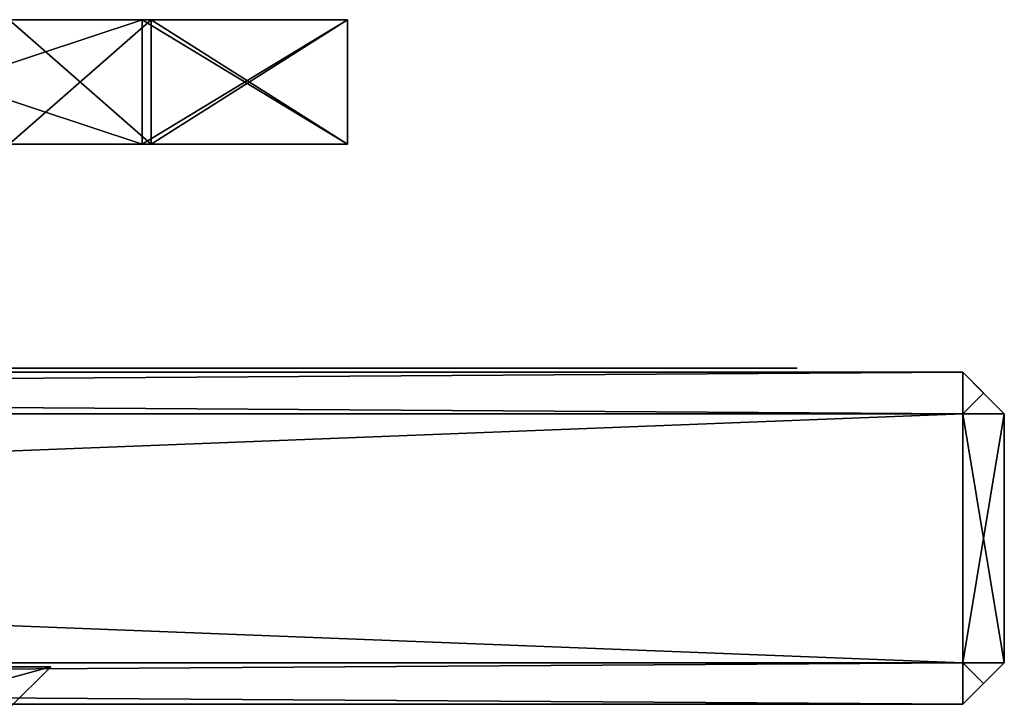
# Model space of a CAD drawing. Header units: millimetres. Extents: x -39 to 39, y -4.1 to 32.
# Tile 14 of 20: x 27.1 to 39, y -4.1 to 4.2. Entities that reach past the tile are written whole.
import ezdxf

# ---------------------------------------------------------------- set-up
doc = ezdxf.new("R2010")
doc.units = ezdxf.units.MM
doc.header["$LTSCALE"] = 65.185185
for name, color, linetype in [('193', 7, 'CONTINUOUS'), ('194', 7, 'CONTINUOUS'), ('195', 7, 'CONTINUOUS'), ('197', 7, 'CONTINUOUS'), ('198', 7, 'CONTINUOUS'), ('288', 7, 'CONTINUOUS'), ('289', 7, 'CONTINUOUS'), ('290', 7, 'CONTINUOUS'), ('292', 7, 'CONTINUOUS'), ('293', 7, 'CONTINUOUS'), ('294', 7, 'CONTINUOUS'), ('295', 7, 'CONTINUOUS'), ('296', 7, 'CONTINUOUS'), ('297', 7, 'CONTINUOUS'), ('301', 7, 'CONTINUOUS'), ('302', 7, 'CONTINUOUS'), ('303', 7, 'CONTINUOUS'), ('304', 7, 'CONTINUOUS'), ('305', 7, 'CONTINUOUS'), ('308', 7, 'CONTINUOUS'), ('309', 7, 'CONTINUOUS')]:
    doc.layers.add(name, color=color, linetype=linetype)

msp = doc.modelspace()

# ---------------------------------------------------------------- linework, layer by layer
at = {"layer": '193', "color": 8, "linetype": 'Continuous', "true_color": 0x787878}
for points in [[(28.602, 2.7, 13.198), (-31.079, 2.7, 5.131), (31.079, 2.7, 5.131), (28.602, 2.7, 13.198)], [(-28.602, 2.7, 13.198), (-31.079, 2.7, 5.131), (28.602, 2.7, 13.198), (-28.602, 2.7, 13.198)], [(-31.079, 2.7, 5.131), (-28.71, 2.7, 4.326), (31.079, 2.7, 5.131), (-31.079, 2.7, 5.131)], [(-31.079, 2.7, -5.131), (-28.602, 2.7, -13.198), (31.079, 2.7, -5.131), (-31.079, 2.7, -5.131)], [(-28.71, 2.7, -4.326), (-31.079, 2.7, -5.131), (28.71, 2.7, -4.326), (-28.71, 2.7, -4.326)], [(28.71, 2.7, -4.326), (-31.079, 2.7, -5.131), (31.079, 2.7, -5.131), (28.71, 2.7, -4.326)], [(31.079, 2.7, 5.131), (-28.71, 2.7, 4.326), (28.71, 2.7, 4.326), (31.079, 2.7, 5.131)], [(-28.71, 2.7, 4.326), (-27, 2.7, 2.5), (28.71, 2.7, 4.326), (-28.71, 2.7, 4.326)], [(27, 2.7, -2.5), (-28.71, 2.7, -4.326), (28.71, 2.7, -4.326), (27, 2.7, -2.5)], [(24.071, 2.7, 20.319), (-28.602, 2.7, 13.198), (28.602, 2.7, 13.198), (24.071, 2.7, 20.319)], [(-28.602, 2.7, -13.198), (-24.071, 2.7, -20.319), (28.602, 2.7, -13.198), (-28.602, 2.7, -13.198)], [(31.079, 2.7, -5.131), (-28.602, 2.7, -13.198), (28.602, 2.7, -13.198), (31.079, 2.7, -5.131)], [(28.71, 2.7, 4.326), (-27, 2.7, 2.5), (27, 2.7, 2.5), (28.71, 2.7, 4.326)], [(28.602, 2.7, -13.198), (-24.071, 2.7, -20.319), (24.071, 2.7, -20.319), (28.602, 2.7, -13.198)]]:
    msp.add_3dface(points, dxfattribs=at)
at = {"layer": '194', "color": 8, "linetype": 'Continuous', "true_color": 0x787878}
for points in [[(-28.71, 4.2, -4.326), (31.079, 4.2, -5.131), (-31.079, 4.2, -5.131), (-28.71, 4.2, -4.326)], [(-28.602, 4.2, 13.198), (31.079, 4.2, 5.131), (-31.079, 4.2, 5.131), (-28.602, 4.2, 13.198)], [(-31.079, 4.2, -5.131), (28.602, 4.2, -13.198), (-28.602, 4.2, -13.198), (-31.079, 4.2, -5.131)], [(31.079, 4.2, -5.131), (28.602, 4.2, -13.198), (-31.079, 4.2, -5.131), (31.079, 4.2, -5.131)], [(-31.079, 4.2, 5.131), (28.71, 4.2, 4.326), (-28.71, 4.2, 4.326), (-31.079, 4.2, 5.131)], [(31.079, 4.2, 5.131), (28.71, 4.2, 4.326), (-31.079, 4.2, 5.131), (31.079, 4.2, 5.131)], [(28.71, 4.2, -4.326), (31.079, 4.2, -5.131), (-28.71, 4.2, -4.326), (28.71, 4.2, -4.326)], [(-27, 4.2, -2.5), (28.71, 4.2, -4.326), (-28.71, 4.2, -4.326), (-27, 4.2, -2.5)], [(28.71, 4.2, 4.326), (27, 4.2, 2.5), (-28.71, 4.2, 4.326), (28.71, 4.2, 4.326)], [(28.602, 4.2, -13.198), (24.071, 4.2, -20.319), (-28.602, 4.2, -13.198), (28.602, 4.2, -13.198)], [(-24.071, 4.2, 20.319), (28.602, 4.2, 13.198), (-28.602, 4.2, 13.198), (-24.071, 4.2, 20.319)], [(28.602, 4.2, 13.198), (31.079, 4.2, 5.131), (-28.602, 4.2, 13.198), (28.602, 4.2, 13.198)], [(27, 4.2, -2.5), (28.71, 4.2, -4.326), (-27, 4.2, -2.5), (27, 4.2, -2.5)], [(24.071, 4.2, 20.319), (28.602, 4.2, 13.198), (-24.071, 4.2, 20.319), (24.071, 4.2, 20.319)]]:
    msp.add_3dface(points, dxfattribs=at)
at = {"layer": '195', "color": 8, "linetype": 'Continuous', "true_color": 0x787878}
for points in [[(28.602, 2.7, -13.198), (24.071, 2.7, -20.319), (28.602, 4.2, -13.198), (28.602, 2.7, -13.198)], [(24.071, 2.7, -20.319), (24.071, 4.2, -20.319), (28.602, 4.2, -13.198), (24.071, 2.7, -20.319)], [(28.602, 2.7, 13.198), (28.602, 4.2, 13.198), (24.071, 4.2, 20.319), (28.602, 2.7, 13.198)], [(24.071, 2.7, 20.319), (28.602, 2.7, 13.198), (24.071, 4.2, 20.319), (24.071, 2.7, 20.319)], [(31.079, 2.7, 5.131), (31.079, 4.2, 5.131), (28.602, 4.2, 13.198), (31.079, 2.7, 5.131)], [(31.079, 2.7, -5.131), (28.602, 2.7, -13.198), (31.079, 4.2, -5.131), (31.079, 2.7, -5.131)], [(28.602, 2.7, -13.198), (28.602, 4.2, -13.198), (31.079, 4.2, -5.131), (28.602, 2.7, -13.198)], [(28.602, 2.7, 13.198), (31.079, 2.7, 5.131), (28.602, 4.2, 13.198), (28.602, 2.7, 13.198)]]:
    msp.add_3dface(points, dxfattribs=at)
at = {"layer": '197', "color": 8, "linetype": 'Continuous', "true_color": 0x787878}
for points in [[(28.71, 2.7, 4.326), (27, 2.7, 2.5), (28.71, 4.2, 4.326), (28.71, 2.7, 4.326)], [(27, 2.7, 2.5), (27, 4.2, 2.5), (28.71, 4.2, 4.326), (27, 2.7, 2.5)], [(28.71, 2.7, 4.326), (28.71, 4.2, 4.326), (31.079, 4.2, 5.131), (28.71, 2.7, 4.326)], [(31.079, 2.7, 5.131), (28.71, 2.7, 4.326), (31.079, 4.2, 5.131), (31.079, 2.7, 5.131)]]:
    msp.add_3dface(points, dxfattribs=at)
at = {"layer": '198', "color": 8, "linetype": 'Continuous', "true_color": 0x787878}
for points in [[(27, 2.7, -2.5), (28.71, 2.7, -4.326), (27, 4.2, -2.5), (27, 2.7, -2.5)], [(28.71, 2.7, -4.326), (28.71, 4.2, -4.326), (27, 4.2, -2.5), (28.71, 2.7, -4.326)], [(28.71, 2.7, -4.326), (31.079, 2.7, -5.131), (28.71, 4.2, -4.326), (28.71, 2.7, -4.326)], [(31.079, 2.7, -5.131), (31.079, 4.2, -5.131), (28.71, 4.2, -4.326), (31.079, 2.7, -5.131)]]:
    msp.add_3dface(points, dxfattribs=at)
at = {"layer": '288', "color": 18, "linetype": 'Continuous', "true_color": 0x000000}
for points in [[(-36.5, 0, -36.5), (-36.5, 0, 36.5), (36.5, 0, -36.5), (-36.5, 0, -36.5)], [(36.5, 0, -36.5), (-36.5, 0, 36.5), (36.5, 0, 36.5), (36.5, 0, -36.5)]]:
    msp.add_3dface(points, dxfattribs=at)
at = {"layer": '289', "linetype": 'Continuous'}
for points in [[(38.5, -0.05, 38.5), (-38.5, -0.05, -38.5), (-38.5, -0.05, 38.5), (38.5, -0.05, 38.5)], [(38.5, -0.05, -38.5), (-38.5, -0.05, -38.5), (38.5, -0.05, 38.5), (38.5, -0.05, -38.5)]]:
    msp.add_3dface(points, dxfattribs=at)
at = {"layer": '290', "linetype": 'Continuous'}
for points in [[(38.5, -4.05, -38.5), (-38.5, -4.05, 38.5), (-38.5, -4.05, -38.5), (38.5, -4.05, -38.5)], [(38.5, -4.05, 38.5), (-38.5, -4.05, 38.5), (38.5, -4.05, -38.5), (38.5, -4.05, 38.5)]]:
    msp.add_3dface(points, dxfattribs=at)
at = {"layer": '292', "linetype": 'Continuous'}
for points in [[(38.5, -0.55, -39), (38.5, -3.55, -39), (-38.5, -3.55, -39), (38.5, -0.55, -39)], [(-38.5, -0.55, -39), (38.5, -0.55, -39), (-38.5, -3.55, -39), (-38.5, -0.55, -39)]]:
    msp.add_3dface(points, dxfattribs=at)
at = {"layer": '293', "linetype": 'Continuous'}
for points in [[(39, -0.55, 38.5), (39, -3.55, -38.5), (39, -0.55, -38.5), (39, -0.55, 38.5)], [(39, -3.55, 38.5), (39, -3.55, -38.5), (39, -0.55, 38.5), (39, -3.55, 38.5)]]:
    msp.add_3dface(points, dxfattribs=at)
at = {"layer": '294', "linetype": 'Continuous'}
for points in [[(-38.5, -0.55, 39), (38.5, -3.55, 39), (38.5, -0.55, 39), (-38.5, -0.55, 39)], [(-38.5, -3.55, 39), (38.5, -3.55, 39), (-38.5, -0.55, 39), (-38.5, -3.55, 39)]]:
    msp.add_3dface(points, dxfattribs=at)
at = {"layer": '295', "linetype": 'Continuous'}
for points in [[(38.5, -4.05, -38.5), (-38.5, -4.05, -38.5), (38.5, -3.55, -39), (38.5, -4.05, -38.5)], [(38.5, -3.55, -39), (-38.5, -4.05, -38.5), (-38.5, -3.55, -39), (38.5, -3.55, -39)], [(38.5, -4.05, -38.5), (38.5, -3.55, -39), (38.75, -3.8, -38.75), (38.5, -4.05, -38.5)]]:
    msp.add_3dface(points, dxfattribs=at)
at = {"layer": '296', "linetype": 'Continuous'}
for points in [[(38.5, -4.05, 38.5), (39, -3.55, 38.5), (38.75, -3.8, 38.75), (38.5, -4.05, 38.5)], [(38.5, -4.05, 38.5), (38.5, -4.05, -38.5), (39, -3.55, 38.5), (38.5, -4.05, 38.5)], [(38.5, -4.05, -38.5), (39, -3.55, -38.5), (39, -3.55, 38.5), (38.5, -4.05, -38.5)], [(39, -3.55, -38.5), (38.5, -4.05, -38.5), (38.75, -3.8, -38.75), (39, -3.55, -38.5)]]:
    msp.add_3dface(points, dxfattribs=at)
at = {"layer": '297', "linetype": 'Continuous'}
for points in [[(38.5, -0.55, 39), (39, -0.55, 38.5), (38.75, -0.3, 38.75), (38.5, -0.55, 39)], [(38.5, -3.55, 39), (39, -0.55, 38.5), (38.5, -0.55, 39), (38.5, -3.55, 39)], [(39, -3.55, 38.5), (39, -0.55, 38.5), (38.5, -3.55, 39), (39, -3.55, 38.5)], [(39, -3.55, 38.5), (38.5, -3.55, 39), (38.75, -3.8, 38.75), (39, -3.55, 38.5)]]:
    msp.add_3dface(points, dxfattribs=at)
at = {"layer": '301', "linetype": 'Continuous'}
for points in [[(39, -0.55, -38.5), (38.5, -0.55, -39), (38.75, -0.3, -38.75), (39, -0.55, -38.5)], [(39, -3.55, -38.5), (38.5, -0.55, -39), (39, -0.55, -38.5), (39, -3.55, -38.5)], [(38.5, -3.55, -39), (38.5, -0.55, -39), (39, -3.55, -38.5), (38.5, -3.55, -39)], [(38.5, -3.55, -39), (39, -3.55, -38.5), (38.75, -3.8, -38.75), (38.5, -3.55, -39)]]:
    msp.add_3dface(points, dxfattribs=at)
at = {"layer": '302', "linetype": 'Continuous'}
for points in [[(-38.5, -4.05, 38.5), (38.5, -4.05, 38.5), (-38.5, -3.55, 39), (-38.5, -4.05, 38.5)], [(38.5, -4.05, 38.5), (38.5, -3.55, 39), (-38.5, -3.55, 39), (38.5, -4.05, 38.5)], [(38.5, -3.55, 39), (38.5, -4.05, 38.5), (38.75, -3.8, 38.75), (38.5, -3.55, 39)]]:
    msp.add_3dface(points, dxfattribs=at)
at = {"layer": '303', "linetype": 'Continuous'}
for points in [[(38.5, -0.05, 38.5), (-38.5, -0.05, 38.5), (38.5, -0.55, 39), (38.5, -0.05, 38.5)], [(-38.5, -0.05, 38.5), (-38.5, -0.55, 39), (38.5, -0.55, 39), (-38.5, -0.05, 38.5)], [(38.5, -0.05, 38.5), (38.5, -0.55, 39), (38.75, -0.3, 38.75), (38.5, -0.05, 38.5)]]:
    msp.add_3dface(points, dxfattribs=at)
at = {"layer": '304', "linetype": 'Continuous'}
for points in [[(-38.5, -0.05, -38.5), (38.5, -0.05, -38.5), (-38.5, -0.55, -39), (-38.5, -0.05, -38.5)], [(38.5, -0.05, -38.5), (38.5, -0.55, -39), (-38.5, -0.55, -39), (38.5, -0.05, -38.5)], [(38.5, -0.55, -39), (38.5, -0.05, -38.5), (38.75, -0.3, -38.75), (38.5, -0.55, -39)]]:
    msp.add_3dface(points, dxfattribs=at)
at = {"layer": '305', "linetype": 'Continuous'}
for points in [[(38.5, -0.05, -38.5), (39, -0.55, -38.5), (38.75, -0.3, -38.75), (38.5, -0.05, -38.5)], [(39, -0.55, 38.5), (38.5, -0.05, 38.5), (38.75, -0.3, 38.75), (39, -0.55, 38.5)], [(38.5, -0.05, 38.5), (39, -0.55, 38.5), (39, -0.55, -38.5), (38.5, -0.05, 38.5)], [(38.5, -0.05, -38.5), (38.5, -0.05, 38.5), (39, -0.55, -38.5), (38.5, -0.05, -38.5)]]:
    msp.add_3dface(points, dxfattribs=at)
at = {"layer": '308', "linetype": 'Continuous'}
msp.add_3dface([(26.154, -3.6, 8.498), (27, -4.1), (27.5, -3.6), (26.154, -3.6, 8.498)], dxfattribs=at)
at = {"layer": '309', "linetype": 'Continuous'}
for points in [[(27, -4.1), (25.679, -4.1, -8.343), (27.5, -3.6), (27, -4.1)], [(27.5, -3.6), (25.679, -4.1, -8.343), (26.154, -3.6, -8.498), (27.5, -3.6)]]:
    msp.add_3dface(points, dxfattribs=at)

doc.saveas('drawing.dxf')
